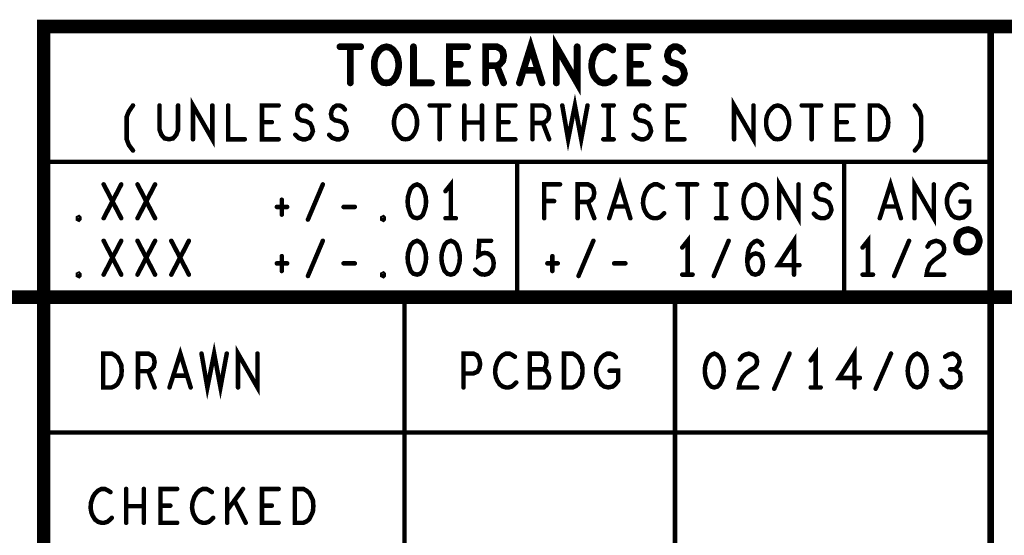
# Model space of a CAD drawing. Extents: x 23.5 to 56.6, y 21.5 to 42.6.
# Tile 23 of 38: x 50.3 to 52.5, y 22.6 to 23.8. Entities that reach past the tile are written whole.
import ezdxf

# ---------------------------------------------------------------- set-up
doc = ezdxf.new("R2010")
doc.units = 0
doc.layers.add('1', color=2, linetype='CONTINUOUS')

msp = doc.modelspace()

# ---------------------------------------------------------------- linework, layer by layer
at = {"layer": '1'}
for points, const_width in [([(56.545, 23.745), (50.345, 23.745), (50.345, 21.545)], 0.03), ([(52.445, 23.745), (52.445, 21.545)], 0.015), ([(51.4, 23.62), (51.425, 23.7), (51.45, 23.62)], 0.015), ([(51.482, 23.62), (51.482, 23.7), (51.528, 23.62), (51.528, 23.7)], 0.015), ([(51.002, 23.7), (51.048, 23.7)], 0.015), ([(51.025, 23.7), (51.025, 23.62)], 0.015), ([(51.105, 23.62), (51.097, 23.621), (51.09, 23.626), (51.084, 23.634), (51.08, 23.644), (51.078, 23.654), (51.078, 23.665), (51.08, 23.676), (51.084, 23.685), (51.09, 23.693), (51.097, 23.698), (51.105, 23.7), (51.113, 23.698), (51.12, 23.693), (51.126, 23.685), (51.13, 23.676), (51.132, 23.665), (51.132, 23.654), (51.13, 23.644), (51.126, 23.634), (51.12, 23.626), (51.113, 23.621), (51.105, 23.62)], 0.015), ([(51.165, 23.7), (51.165, 23.62), (51.205, 23.62)], 0.015), ([(51.285, 23.62), (51.245, 23.62), (51.245, 23.7), (51.285, 23.7)], 0.015), ([(51.325, 23.62), (51.325, 23.7), (51.35, 23.7), (51.358, 23.696), (51.363, 23.69), (51.365, 23.68), (51.363, 23.669), (51.357, 23.662), (51.35, 23.658), (51.325, 23.658)], 0.015), ([(51.607, 23.693), (51.601, 23.697), (51.594, 23.7), (51.586, 23.7), (51.577, 23.696), (51.57, 23.689), (51.565, 23.681), (51.561, 23.668), (51.56, 23.656), (51.562, 23.644), (51.565, 23.636), (51.571, 23.628), (51.578, 23.622), (51.585, 23.62), (51.592, 23.62), (51.599, 23.622), (51.605, 23.626), (51.61, 23.632)], 0.015), ([(51.685, 23.62), (51.645, 23.62), (51.645, 23.7), (51.685, 23.7)], 0.015), ([(51.724, 23.63), (51.732, 23.624), (51.741, 23.62), (51.749, 23.62), (51.757, 23.624), (51.763, 23.63), (51.766, 23.64), (51.764, 23.649), (51.759, 23.657), (51.75, 23.662), (51.738, 23.665), (51.731, 23.67), (51.728, 23.68), (51.73, 23.689), (51.735, 23.696), (51.742, 23.7), (51.749, 23.7), (51.756, 23.697), (51.762, 23.69)], 0.015), ([(51.269, 23.661), (51.245, 23.661)], 0.015), ([(51.35, 23.658), (51.365, 23.62)], 0.015), ([(51.441, 23.648), (51.409, 23.648)], 0.015), ([(51.669, 23.661), (51.645, 23.661)], 0.015), ([(50.676, 23.495), (50.676, 23.57), (50.719, 23.495), (50.719, 23.57)], 0.01), ([(51.495, 23.57), (51.508, 23.495), (51.523, 23.57), (51.537, 23.495), (51.551, 23.57)], 0.01), ([(51.876, 23.495), (51.876, 23.57), (51.919, 23.495), (51.919, 23.57)], 0.01), ([(50.543, 23.47), (50.534, 23.482), (50.529, 23.495), (50.529, 23.545), (50.534, 23.557), (50.543, 23.57)], 0.01), ([(50.602, 23.57), (50.602, 23.516), (50.606, 23.505), (50.613, 23.497), (50.623, 23.495), (50.632, 23.497), (50.639, 23.505), (50.643, 23.516), (50.643, 23.57)], 0.01), ([(50.754, 23.57), (50.754, 23.495), (50.791, 23.495)], 0.01), ([(50.866, 23.495), (50.829, 23.495), (50.829, 23.57), (50.866, 23.57)], 0.01), ([(50.903, 23.505), (50.91, 23.498), (50.919, 23.495), (50.926, 23.495), (50.934, 23.498), (50.939, 23.505), (50.942, 23.513), (50.94, 23.522), (50.936, 23.53), (50.927, 23.535), (50.916, 23.537), (50.909, 23.542), (50.907, 23.551), (50.909, 23.56), (50.913, 23.566), (50.92, 23.57), (50.926, 23.57), (50.933, 23.567), (50.938, 23.561)], 0.01), ([(50.978, 23.505), (50.985, 23.498), (50.994, 23.495), (51.001, 23.495), (51.009, 23.498), (51.014, 23.505), (51.017, 23.513), (51.015, 23.522), (51.011, 23.53), (51.002, 23.535), (50.991, 23.537), (50.984, 23.542), (50.982, 23.551), (50.984, 23.56), (50.988, 23.566), (50.995, 23.57), (51.001, 23.57), (51.008, 23.567), (51.013, 23.561)], 0.01), ([(51.148, 23.495), (51.14, 23.496), (51.134, 23.501), (51.128, 23.508), (51.124, 23.517), (51.122, 23.527), (51.122, 23.537), (51.124, 23.547), (51.128, 23.556), (51.134, 23.563), (51.14, 23.568), (51.148, 23.57), (51.155, 23.568), (51.162, 23.563), (51.167, 23.556), (51.171, 23.547), (51.173, 23.537), (51.173, 23.527), (51.171, 23.517), (51.167, 23.508), (51.162, 23.501), (51.155, 23.496), (51.148, 23.495)], 0.01), ([(51.201, 23.57), (51.244, 23.57)], 0.01), ([(51.223, 23.57), (51.223, 23.495)], 0.01), ([(51.278, 23.495), (51.278, 23.57)], 0.01), ([(51.317, 23.57), (51.317, 23.495)], 0.01), ([(51.391, 23.495), (51.354, 23.495), (51.354, 23.57), (51.391, 23.57)], 0.01), ([(51.429, 23.495), (51.429, 23.57), (51.452, 23.57), (51.46, 23.566), (51.464, 23.561), (51.466, 23.551), (51.464, 23.541), (51.459, 23.535), (51.452, 23.531), (51.429, 23.531)], 0.01), ([(51.586, 23.57), (51.609, 23.57)], 0.01), ([(51.598, 23.57), (51.598, 23.495)], 0.01), ([(51.653, 23.505), (51.66, 23.498), (51.669, 23.495), (51.676, 23.495), (51.684, 23.498), (51.689, 23.505), (51.692, 23.513), (51.69, 23.522), (51.686, 23.53), (51.677, 23.535), (51.666, 23.537), (51.659, 23.542), (51.657, 23.551), (51.659, 23.56), (51.663, 23.566), (51.67, 23.57), (51.676, 23.57), (51.683, 23.567), (51.688, 23.561)], 0.01), ([(51.766, 23.495), (51.729, 23.495), (51.729, 23.57), (51.766, 23.57)], 0.01), ([(51.973, 23.495), (51.965, 23.496), (51.959, 23.501), (51.953, 23.508), (51.949, 23.517), (51.947, 23.527), (51.947, 23.537), (51.949, 23.547), (51.953, 23.556), (51.959, 23.563), (51.965, 23.568), (51.973, 23.57), (51.98, 23.568), (51.987, 23.563), (51.992, 23.556), (51.996, 23.547), (51.998, 23.537), (51.998, 23.527), (51.996, 23.517), (51.992, 23.508), (51.987, 23.501), (51.98, 23.496), (51.973, 23.495)], 0.01), ([(52.026, 23.57), (52.069, 23.57)], 0.01), ([(52.048, 23.57), (52.048, 23.495)], 0.01), ([(52.141, 23.495), (52.104, 23.495), (52.104, 23.57), (52.141, 23.57)], 0.01), ([(52.177, 23.495), (52.177, 23.57), (52.196, 23.57), (52.203, 23.566), (52.209, 23.561), (52.213, 23.553), (52.217, 23.545), (52.218, 23.532), (52.217, 23.52), (52.213, 23.511), (52.209, 23.503), (52.203, 23.498), (52.196, 23.495), (52.177, 23.495)], 0.01), ([(52.277, 23.47), (52.287, 23.482), (52.291, 23.495), (52.291, 23.545), (52.287, 23.557), (52.277, 23.57)], 0.01), ([(50.851, 23.533), (50.829, 23.533)], 0.01), ([(51.376, 23.533), (51.354, 23.533)], 0.01), ([(51.751, 23.533), (51.729, 23.533)], 0.01), ([(52.126, 23.533), (52.104, 23.533)], 0.01), ([(51.317, 23.532), (51.278, 23.532)], 0.01), ([(51.452, 23.531), (51.466, 23.495)], 0.01), ([(51.586, 23.495), (51.609, 23.495)], 0.01), ([(52.445, 23.445), (50.345, 23.445)], 0.01), ([(51.395, 23.145), (51.395, 23.445)], 0.01), ([(52.12, 23.145), (52.12, 23.445)], 0.01), ([(51.248, 23.32), (51.248, 23.395), (51.236, 23.38)], 0.01), ([(51.599, 23.32), (51.623, 23.395), (51.646, 23.32)], 0.01), ([(51.976, 23.32), (51.976, 23.395), (52.019, 23.32), (52.019, 23.395)], 0.01), ([(52.199, 23.32), (52.223, 23.395), (52.246, 23.32)], 0.01), ([(52.276, 23.32), (52.276, 23.395), (52.319, 23.32), (52.319, 23.395)], 0.01), ([(50.478, 23.32), (50.517, 23.395)], 0.01), ([(50.478, 23.395), (50.517, 23.32)], 0.01), ([(50.553, 23.32), (50.592, 23.395)], 0.01), ([(50.553, 23.395), (50.592, 23.32)], 0.01), ([(50.931, 23.317), (50.964, 23.395)], 0.01), ([(51.173, 23.395), (51.165, 23.392), (51.159, 23.386), (51.156, 23.378), (51.153, 23.368), (51.152, 23.357), (51.153, 23.346), (51.156, 23.336), (51.159, 23.328), (51.165, 23.322), (51.173, 23.32), (51.18, 23.322), (51.186, 23.328), (51.189, 23.336), (51.192, 23.346), (51.193, 23.357), (51.192, 23.368), (51.189, 23.378), (51.186, 23.386), (51.18, 23.392), (51.173, 23.395)], 0.01), ([(51.455, 23.32), (51.455, 23.395), (51.49, 23.395)], 0.01), ([(51.529, 23.32), (51.529, 23.395), (51.552, 23.395), (51.56, 23.391), (51.564, 23.386), (51.566, 23.376), (51.564, 23.366), (51.559, 23.36), (51.552, 23.356), (51.529, 23.356)], 0.01), ([(51.718, 23.388), (51.712, 23.392), (51.706, 23.395), (51.698, 23.395), (51.69, 23.391), (51.684, 23.385), (51.679, 23.377), (51.675, 23.365), (51.674, 23.353), (51.676, 23.342), (51.679, 23.335), (51.684, 23.327), (51.691, 23.322), (51.698, 23.32), (51.704, 23.32), (51.711, 23.322), (51.716, 23.326), (51.721, 23.331)], 0.01), ([(51.751, 23.395), (51.794, 23.395)], 0.01), ([(51.773, 23.395), (51.773, 23.32)], 0.01), ([(51.836, 23.395), (51.859, 23.395)], 0.01), ([(51.848, 23.395), (51.848, 23.32)], 0.01), ([(51.923, 23.32), (51.915, 23.321), (51.909, 23.326), (51.903, 23.333), (51.899, 23.342), (51.897, 23.352), (51.897, 23.362), (51.899, 23.372), (51.903, 23.381), (51.909, 23.388), (51.915, 23.393), (51.923, 23.395), (51.93, 23.393), (51.937, 23.388), (51.942, 23.381), (51.946, 23.372), (51.948, 23.362), (51.948, 23.352), (51.946, 23.342), (51.942, 23.333), (51.937, 23.326), (51.93, 23.321), (51.923, 23.32)], 0.01), ([(52.053, 23.33), (52.06, 23.323), (52.069, 23.32), (52.076, 23.32), (52.084, 23.323), (52.089, 23.33), (52.092, 23.338), (52.09, 23.347), (52.086, 23.355), (52.077, 23.36), (52.066, 23.362), (52.059, 23.367), (52.057, 23.376), (52.059, 23.385), (52.063, 23.391), (52.07, 23.395), (52.076, 23.395), (52.083, 23.392), (52.088, 23.386)], 0.01), ([(52.378, 23.357), (52.397, 23.357), (52.397, 23.335), (52.391, 23.327), (52.385, 23.322), (52.375, 23.32), (52.366, 23.322), (52.359, 23.327), (52.354, 23.335), (52.35, 23.343), (52.348, 23.353), (52.348, 23.362), (52.35, 23.37), (52.354, 23.378), (52.359, 23.386), (52.365, 23.391), (52.373, 23.395), (52.379, 23.395), (52.387, 23.392), (52.392, 23.387)], 0.01), ([(50.873, 23.361), (50.873, 23.328)], 0.01), ([(51.477, 23.358), (51.455, 23.358)], 0.01), ([(50.862, 23.345), (50.885, 23.345)], 0.01), ([(51.01, 23.345), (51.035, 23.345)], 0.01), ([(51.552, 23.356), (51.566, 23.32)], 0.01), ([(51.637, 23.346), (51.608, 23.346)], 0.01), ([(52.237, 23.346), (52.208, 23.346)], 0.01), ([(50.423, 23.317), (50.421, 23.318), (50.421, 23.321), (50.423, 23.322), (50.424, 23.321), (50.424, 23.318), (50.423, 23.317)], 0.01), ([(51.098, 23.317), (51.096, 23.318), (51.096, 23.321), (51.098, 23.322), (51.099, 23.321), (51.099, 23.318), (51.098, 23.317)], 0.01), ([(51.236, 23.32), (51.259, 23.32)], 0.01), ([(51.836, 23.32), (51.859, 23.32)], 0.01), ([(52.42, 23.27), (52.419, 23.274), (52.418, 23.278), (52.416, 23.282), (52.414, 23.286), (52.411, 23.289), (52.407, 23.291), (52.403, 23.293), (52.399, 23.294), (52.395, 23.295), (52.39, 23.294), (52.386, 23.293), (52.382, 23.291), (52.378, 23.289), (52.375, 23.286), (52.373, 23.282), (52.371, 23.278), (52.37, 23.274), (52.37, 23.27), (52.37, 23.265), (52.371, 23.261), (52.373, 23.257), (52.375, 23.253), (52.378, 23.25), (52.382, 23.248), (52.386, 23.246), (52.39, 23.245), (52.395, 23.245), (52.399, 23.245), (52.403, 23.246), (52.407, 23.248), (52.411, 23.25), (52.414, 23.253), (52.416, 23.257), (52.418, 23.261), (52.419, 23.265), (52.42, 23.27)], 0.015), ([(51.773, 23.195), (51.773, 23.27), (51.761, 23.255)], 0.01), ([(52.009, 23.195), (52.009, 23.27), (51.974, 23.216), (52.021, 23.216)], 0.01), ([(52.173, 23.195), (52.173, 23.27), (52.161, 23.255)], 0.01), ([(50.478, 23.195), (50.517, 23.27)], 0.01), ([(50.478, 23.27), (50.517, 23.195)], 0.01), ([(50.553, 23.195), (50.592, 23.27)], 0.01), ([(50.553, 23.27), (50.592, 23.195)], 0.01), ([(50.628, 23.195), (50.667, 23.27)], 0.01), ([(50.628, 23.27), (50.667, 23.195)], 0.01), ([(50.931, 23.192), (50.964, 23.27)], 0.01), ([(51.173, 23.27), (51.165, 23.267), (51.159, 23.261), (51.156, 23.253), (51.153, 23.243), (51.152, 23.232), (51.153, 23.221), (51.156, 23.211), (51.159, 23.203), (51.165, 23.197), (51.173, 23.195), (51.18, 23.197), (51.186, 23.203), (51.189, 23.211), (51.192, 23.221), (51.193, 23.232), (51.192, 23.243), (51.189, 23.253), (51.186, 23.261), (51.18, 23.267), (51.173, 23.27)], 0.01), ([(51.248, 23.27), (51.24, 23.267), (51.234, 23.261), (51.231, 23.253), (51.228, 23.243), (51.227, 23.232), (51.228, 23.221), (51.231, 23.211), (51.234, 23.203), (51.24, 23.197), (51.248, 23.195), (51.255, 23.197), (51.261, 23.203), (51.264, 23.211), (51.267, 23.221), (51.268, 23.232), (51.267, 23.243), (51.264, 23.253), (51.261, 23.261), (51.255, 23.267), (51.248, 23.27)], 0.01), ([(51.302, 23.206), (51.308, 23.2), (51.314, 23.196), (51.323, 23.195), (51.331, 23.197), (51.337, 23.202), (51.342, 23.211), (51.343, 23.221), (51.341, 23.231), (51.337, 23.237), (51.33, 23.242), (51.323, 23.243), (51.317, 23.242), (51.309, 23.237), (51.311, 23.27), (51.337, 23.27)], 0.01), ([(51.531, 23.192), (51.564, 23.27)], 0.01), ([(51.831, 23.192), (51.864, 23.27)], 0.01), ([(51.905, 23.226), (51.911, 23.235), (51.917, 23.24), (51.924, 23.242), (51.931, 23.24), (51.936, 23.235), (51.939, 23.227), (51.94, 23.218), (51.939, 23.211), (51.936, 23.203), (51.93, 23.197), (51.923, 23.195), (51.916, 23.197), (51.909, 23.205), (51.906, 23.216), (51.905, 23.228), (51.907, 23.245), (51.909, 23.253), (51.914, 23.262), (51.921, 23.268), (51.927, 23.27), (51.934, 23.267), (51.938, 23.261)], 0.01), ([(52.231, 23.192), (52.264, 23.27)], 0.01), ([(52.305, 23.257), (52.31, 23.265), (52.317, 23.268), (52.324, 23.27), (52.334, 23.267), (52.34, 23.261), (52.342, 23.253), (52.341, 23.246), (52.337, 23.24), (52.319, 23.227), (52.31, 23.218), (52.305, 23.206), (52.303, 23.195), (52.342, 23.195)], 0.01), ([(50.873, 23.236), (50.873, 23.203)], 0.01), ([(51.473, 23.236), (51.473, 23.203)], 0.01), ([(50.862, 23.22), (50.885, 23.22)], 0.01), ([(51.01, 23.22), (51.035, 23.22)], 0.01), ([(51.462, 23.22), (51.485, 23.22)], 0.01), ([(51.61, 23.22), (51.635, 23.22)], 0.01), ([(50.423, 23.192), (50.421, 23.193), (50.421, 23.196), (50.423, 23.197), (50.424, 23.196), (50.424, 23.193), (50.423, 23.192)], 0.01), ([(51.098, 23.192), (51.096, 23.193), (51.096, 23.196), (51.098, 23.197), (51.099, 23.196), (51.099, 23.193), (51.098, 23.192)], 0.01), ([(51.761, 23.195), (51.784, 23.195)], 0.01), ([(52.161, 23.195), (52.184, 23.195)], 0.01), ([(50.345, 23.145), (44.47, 23.145), (44.47, 21.545)], 0.03), ([(50.345, 23.145), (56.545, 23.145)], 0.03), ([(51.145, 21.545), (51.145, 23.145)], 0.01), ([(51.745, 23.145), (51.745, 21.545)], 0.01), ([(50.624, 22.945), (50.648, 23.02), (50.671, 22.945)], 0.01), ([(50.695, 23.02), (50.708, 22.945), (50.723, 23.02), (50.737, 22.945), (50.751, 23.02)], 0.01), ([(50.776, 22.945), (50.776, 23.02), (50.819, 22.945), (50.819, 23.02)], 0.01), ([(52.143, 22.945), (52.143, 23.02), (52.109, 22.966), (52.155, 22.966)], 0.01), ([(50.477, 22.945), (50.477, 23.02), (50.496, 23.02), (50.503, 23.016), (50.509, 23.011), (50.513, 23.003), (50.517, 22.995), (50.518, 22.982), (50.517, 22.97), (50.513, 22.961), (50.509, 22.953), (50.503, 22.948), (50.496, 22.945), (50.477, 22.945)], 0.01), ([(50.554, 22.945), (50.554, 23.02), (50.577, 23.02), (50.585, 23.016), (50.589, 23.011), (50.591, 23.001), (50.589, 22.991), (50.584, 22.985), (50.577, 22.981), (50.554, 22.981)], 0.01), ([(51.276, 22.945), (51.276, 23.02), (51.298, 23.02), (51.306, 23.016), (51.311, 23.007), (51.313, 22.997), (51.311, 22.987), (51.307, 22.98), (51.298, 22.976), (51.276, 22.976)], 0.01), ([(51.39, 23.013), (51.384, 23.017), (51.378, 23.02), (51.37, 23.02), (51.362, 23.016), (51.356, 23.01), (51.351, 23.002), (51.347, 22.99), (51.346, 22.978), (51.348, 22.967), (51.351, 22.96), (51.356, 22.952), (51.363, 22.947), (51.37, 22.945), (51.376, 22.945), (51.383, 22.947), (51.388, 22.951), (51.393, 22.956)], 0.01), ([(51.452, 22.985), (51.456, 22.988), (51.459, 22.995), (51.46, 23.003), (51.459, 23.011), (51.455, 23.016), (51.448, 23.02), (51.423, 23.02), (51.423, 22.945), (51.454, 22.945), (51.46, 22.95), (51.464, 22.957), (51.466, 22.966), (51.464, 22.975), (51.459, 22.982), (51.452, 22.985), (51.423, 22.985)], 0.01), ([(51.499, 22.945), (51.499, 23.02), (51.518, 23.02), (51.525, 23.016), (51.531, 23.011), (51.535, 23.003), (51.539, 22.995), (51.54, 22.982), (51.539, 22.97), (51.535, 22.961), (51.531, 22.953), (51.525, 22.948), (51.518, 22.945), (51.499, 22.945)], 0.01), ([(51.6, 22.982), (51.619, 22.982), (51.619, 22.96), (51.613, 22.952), (51.607, 22.947), (51.597, 22.945), (51.588, 22.947), (51.581, 22.952), (51.576, 22.96), (51.572, 22.968), (51.57, 22.978), (51.57, 22.987), (51.572, 22.995), (51.576, 23.003), (51.581, 23.011), (51.587, 23.016), (51.595, 23.02), (51.601, 23.02), (51.609, 23.017), (51.614, 23.012)], 0.01), ([(51.832, 23.02), (51.825, 23.017), (51.819, 23.011), (51.815, 23.003), (51.812, 22.993), (51.811, 22.982), (51.812, 22.971), (51.815, 22.961), (51.819, 22.953), (51.825, 22.947), (51.832, 22.945), (51.839, 22.947), (51.845, 22.953), (51.849, 22.961), (51.852, 22.971), (51.853, 22.982), (51.852, 22.993), (51.849, 23.003), (51.845, 23.011), (51.839, 23.017), (51.832, 23.02)], 0.01), ([(51.889, 23.007), (51.895, 23.015), (51.901, 23.018), (51.909, 23.02), (51.918, 23.017), (51.925, 23.011), (51.927, 23.003), (51.926, 22.996), (51.922, 22.99), (51.903, 22.977), (51.895, 22.968), (51.889, 22.956), (51.887, 22.945), (51.927, 22.945)], 0.01), ([(51.965, 22.942), (51.999, 23.02)], 0.01), ([(52.057, 22.945), (52.057, 23.02), (52.046, 23.005)], 0.01), ([(52.19, 22.942), (52.224, 23.02)], 0.01), ([(52.282, 23.02), (52.275, 23.017), (52.269, 23.011), (52.265, 23.003), (52.262, 22.993), (52.261, 22.982), (52.262, 22.971), (52.265, 22.961), (52.269, 22.953), (52.275, 22.947), (52.282, 22.945), (52.289, 22.947), (52.295, 22.953), (52.299, 22.961), (52.302, 22.971), (52.303, 22.982), (52.302, 22.993), (52.299, 23.003), (52.295, 23.011), (52.289, 23.017), (52.282, 23.02)], 0.01), ([(52.364, 22.985), (52.369, 22.988), (52.374, 22.995), (52.376, 23.002), (52.374, 23.01), (52.369, 23.016), (52.361, 23.02), (52.352, 23.018), (52.344, 23.013)], 0.01), ([(50.577, 22.981), (50.591, 22.945)], 0.01), ([(50.662, 22.971), (50.633, 22.971)], 0.01), ([(52.336, 22.96), (52.342, 22.951), (52.35, 22.946), (52.358, 22.945), (52.365, 22.946), (52.373, 22.952), (52.378, 22.96), (52.378, 22.967), (52.377, 22.976), (52.37, 22.982), (52.364, 22.985), (52.355, 22.985)], 0.01), ([(52.046, 22.945), (52.068, 22.945)], 0.01), ([(50.345, 22.845), (52.445, 22.845)], 0.01), ([(50.493, 22.713), (50.487, 22.717), (50.481, 22.72), (50.473, 22.72), (50.465, 22.716), (50.459, 22.71), (50.454, 22.702), (50.45, 22.69), (50.449, 22.678), (50.451, 22.667), (50.454, 22.66), (50.459, 22.652), (50.466, 22.647), (50.473, 22.645), (50.479, 22.645), (50.486, 22.647), (50.491, 22.651), (50.496, 22.656)], 0.01), ([(50.528, 22.645), (50.528, 22.72)], 0.01), ([(50.567, 22.72), (50.567, 22.645)], 0.01), ([(50.641, 22.645), (50.604, 22.645), (50.604, 22.72), (50.641, 22.72)], 0.01), ([(50.718, 22.713), (50.712, 22.717), (50.706, 22.72), (50.698, 22.72), (50.69, 22.716), (50.684, 22.71), (50.679, 22.702), (50.675, 22.69), (50.674, 22.678), (50.676, 22.667), (50.679, 22.66), (50.684, 22.652), (50.691, 22.647), (50.698, 22.645), (50.704, 22.645), (50.711, 22.647), (50.716, 22.651), (50.721, 22.656)], 0.01), ([(50.752, 22.645), (50.752, 22.72)], 0.01), ([(50.787, 22.72), (50.752, 22.673)], 0.01), ([(50.866, 22.645), (50.829, 22.645), (50.829, 22.72), (50.866, 22.72)], 0.01), ([(50.902, 22.645), (50.902, 22.72), (50.921, 22.72), (50.928, 22.716), (50.934, 22.711), (50.938, 22.703), (50.942, 22.695), (50.943, 22.682), (50.942, 22.67), (50.938, 22.661), (50.934, 22.653), (50.928, 22.648), (50.921, 22.645), (50.902, 22.645)], 0.01), ([(50.567, 22.682), (50.528, 22.682)], 0.01), ([(50.626, 22.683), (50.604, 22.683)], 0.01), ([(50.793, 22.645), (50.768, 22.695)], 0.01), ([(50.851, 22.683), (50.829, 22.683)], 0.01)]:
    msp.add_lwpolyline(points, dxfattribs=dict(at, const_width=const_width))
for points, const_width in [([(52.44875, 23.745, 1), (52.44125, 23.745, 1)], 0.0075), ([(51.00575, 23.7, 1), (50.99825, 23.7, 1)], 0.0075), ([(51.02875, 23.7, 1), (51.02125, 23.7, 1)], 0.0075), ([(51.05175, 23.7, 1), (51.04425, 23.7, 1)], 0.0075), ([(51.16875, 23.7, 1), (51.16125, 23.7, 1)], 0.0075), ([(51.28875, 23.7, 1), (51.28125, 23.7, 1)], 0.0075), ([(51.53175, 23.7, 1), (51.52425, 23.7, 1)], 0.0075), ([(51.61075, 23.693, 1), (51.60325, 23.693, 1)], 0.0075), ([(51.68875, 23.7, 1), (51.68125, 23.7, 1)], 0.0075), ([(51.76575, 23.69, 1), (51.75825, 23.69, 1)], 0.0075), ([(51.24875, 23.661, 1), (51.24125, 23.661, 1)], 0.0075), ([(51.27275, 23.661, 1), (51.26525, 23.661, 1)], 0.0075), ([(51.32875, 23.658, 1), (51.32125, 23.658, 1)], 0.0075), ([(51.35375, 23.658, 1), (51.34625, 23.658, 1)], 0.0075), ([(51.41275, 23.648, 1), (51.40525, 23.648, 1)], 0.0075), ([(51.44475, 23.648, 1), (51.43725, 23.648, 1)], 0.0075), ([(51.64875, 23.661, 1), (51.64125, 23.661, 1)], 0.0075), ([(51.67275, 23.661, 1), (51.66525, 23.661, 1)], 0.0075), ([(51.02875, 23.62, 1), (51.02125, 23.62, 1)], 0.0075), ([(51.10875, 23.62, 1), (51.10125, 23.62, 1)], 0.0075), ([(51.10875, 23.62, 1), (51.10125, 23.62, 1)], 0.0075), ([(51.20875, 23.62, 1), (51.20125, 23.62, 1)], 0.0075), ([(51.28875, 23.62, 1), (51.28125, 23.62, 1)], 0.0075), ([(51.32875, 23.62, 1), (51.32125, 23.62, 1)], 0.0075), ([(51.36875, 23.62, 1), (51.36125, 23.62, 1)], 0.0075), ([(51.40375, 23.62, 1), (51.39625, 23.62, 1)], 0.0075), ([(51.45375, 23.62, 1), (51.44625, 23.62, 1)], 0.0075), ([(51.48575, 23.62, 1), (51.47825, 23.62, 1)], 0.0075), ([(51.61375, 23.632, 1), (51.60625, 23.632, 1)], 0.0075), ([(51.68875, 23.62, 1), (51.68125, 23.62, 1)], 0.0075), ([(51.72775, 23.63, 1), (51.72025, 23.63, 1)], 0.0075), ([(50.5455, 23.57, 1), (50.5405, 23.57, 1)], 0.005), ([(50.6045, 23.57, 1), (50.5995, 23.57, 1)], 0.005), ([(50.6455, 23.57, 1), (50.6405, 23.57, 1)], 0.005), ([(50.7215, 23.57, 1), (50.7165, 23.57, 1)], 0.005), ([(50.7565, 23.57, 1), (50.7515, 23.57, 1)], 0.005), ([(50.8685, 23.57, 1), (50.8635, 23.57, 1)], 0.005), ([(50.9405, 23.561, 1), (50.9355, 23.561, 1)], 0.005), ([(51.0155, 23.561, 1), (51.0105, 23.561, 1)], 0.005), ([(51.2035, 23.57, 1), (51.1985, 23.57, 1)], 0.005), ([(51.2255, 23.57, 1), (51.2205, 23.57, 1)], 0.005), ([(51.2465, 23.57, 1), (51.2415, 23.57, 1)], 0.005), ([(51.2805, 23.57, 1), (51.2755, 23.57, 1)], 0.005), ([(51.3195, 23.57, 1), (51.3145, 23.57, 1)], 0.005), ([(51.3935, 23.57, 1), (51.3885, 23.57, 1)], 0.005), ([(51.4975, 23.57, 1), (51.4925, 23.57, 1)], 0.005), ([(51.5535, 23.57, 1), (51.5485, 23.57, 1)], 0.005), ([(51.5885, 23.57, 1), (51.5835, 23.57, 1)], 0.005), ([(51.6005, 23.57, 1), (51.5955, 23.57, 1)], 0.005), ([(51.6115, 23.57, 1), (51.6065, 23.57, 1)], 0.005), ([(51.6905, 23.561, 1), (51.6855, 23.561, 1)], 0.005), ([(51.7685, 23.57, 1), (51.7635, 23.57, 1)], 0.005), ([(51.9215, 23.57, 1), (51.9165, 23.57, 1)], 0.005), ([(52.0285, 23.57, 1), (52.0235, 23.57, 1)], 0.005), ([(52.0505, 23.57, 1), (52.0455, 23.57, 1)], 0.005), ([(52.0715, 23.57, 1), (52.0665, 23.57, 1)], 0.005), ([(52.1435, 23.57, 1), (52.1385, 23.57, 1)], 0.005), ([(52.2795, 23.57, 1), (52.2745, 23.57, 1)], 0.005), ([(50.8315, 23.533, 1), (50.8265, 23.533, 1)], 0.005), ([(50.8535, 23.533, 1), (50.8485, 23.533, 1)], 0.005), ([(51.3565, 23.533, 1), (51.3515, 23.533, 1)], 0.005), ([(51.3785, 23.533, 1), (51.3735, 23.533, 1)], 0.005), ([(51.7315, 23.533, 1), (51.7265, 23.533, 1)], 0.005), ([(51.7535, 23.533, 1), (51.7485, 23.533, 1)], 0.005), ([(52.1065, 23.533, 1), (52.1015, 23.533, 1)], 0.005), ([(52.1285, 23.533, 1), (52.1235, 23.533, 1)], 0.005), ([(51.2805, 23.532, 1), (51.2755, 23.532, 1)], 0.005), ([(51.3195, 23.532, 1), (51.3145, 23.532, 1)], 0.005), ([(51.4315, 23.531, 1), (51.4265, 23.531, 1)], 0.005), ([(51.4545, 23.531, 1), (51.4495, 23.531, 1)], 0.005), ([(50.6785, 23.495, 1), (50.6735, 23.495, 1)], 0.005), ([(50.7935, 23.495, 1), (50.7885, 23.495, 1)], 0.005), ([(50.8685, 23.495, 1), (50.8635, 23.495, 1)], 0.005), ([(50.9055, 23.505, 1), (50.9005, 23.505, 1)], 0.005), ([(50.9805, 23.505, 1), (50.9755, 23.505, 1)], 0.005), ([(51.1505, 23.495, 1), (51.1455, 23.495, 1)], 0.005), ([(51.1505, 23.495, 1), (51.1455, 23.495, 1)], 0.005), ([(51.2255, 23.495, 1), (51.2205, 23.495, 1)], 0.005), ([(51.2805, 23.495, 1), (51.2755, 23.495, 1)], 0.005), ([(51.3195, 23.495, 1), (51.3145, 23.495, 1)], 0.005), ([(51.3935, 23.495, 1), (51.3885, 23.495, 1)], 0.005), ([(51.4315, 23.495, 1), (51.4265, 23.495, 1)], 0.005), ([(51.4685, 23.495, 1), (51.4635, 23.495, 1)], 0.005), ([(51.5885, 23.495, 1), (51.5835, 23.495, 1)], 0.005), ([(51.6005, 23.495, 1), (51.5955, 23.495, 1)], 0.005), ([(51.6115, 23.495, 1), (51.6065, 23.495, 1)], 0.005), ([(51.6555, 23.505, 1), (51.6505, 23.505, 1)], 0.005), ([(51.7685, 23.495, 1), (51.7635, 23.495, 1)], 0.005), ([(51.8785, 23.495, 1), (51.8735, 23.495, 1)], 0.005), ([(51.9755, 23.495, 1), (51.9705, 23.495, 1)], 0.005), ([(51.9755, 23.495, 1), (51.9705, 23.495, 1)], 0.005), ([(52.0505, 23.495, 1), (52.0455, 23.495, 1)], 0.005), ([(52.1435, 23.495, 1), (52.1385, 23.495, 1)], 0.005), ([(52.1795, 23.495, 1), (52.1745, 23.495, 1)], 0.005), ([(52.1795, 23.495, 1), (52.1745, 23.495, 1)], 0.005), ([(50.5455, 23.47, 1), (50.5405, 23.47, 1)], 0.005), ([(52.2795, 23.47, 1), (52.2745, 23.47, 1)], 0.005), ([(50.3475, 23.445, 1), (50.3425, 23.445, 1)], 0.005), ([(51.3975, 23.445, 1), (51.3925, 23.445, 1)], 0.005), ([(52.1225, 23.445, 1), (52.1175, 23.445, 1)], 0.005), ([(52.4475, 23.445, 1), (52.4425, 23.445, 1)], 0.005), ([(50.4805, 23.395, 1), (50.4755, 23.395, 1)], 0.005), ([(50.5195, 23.395, 1), (50.5145, 23.395, 1)], 0.005), ([(50.5555, 23.395, 1), (50.5505, 23.395, 1)], 0.005), ([(50.5945, 23.395, 1), (50.5895, 23.395, 1)], 0.005), ([(50.9665, 23.395, 1), (50.9615, 23.395, 1)], 0.005), ([(51.1755, 23.395, 1), (51.1705, 23.395, 1)], 0.005), ([(51.1755, 23.395, 1), (51.1705, 23.395, 1)], 0.005), ([(51.2385, 23.38, 1), (51.2335, 23.38, 1)], 0.005), ([(51.4925, 23.395, 1), (51.4875, 23.395, 1)], 0.005), ([(51.7205, 23.388, 1), (51.7155, 23.388, 1)], 0.005), ([(51.7535, 23.395, 1), (51.7485, 23.395, 1)], 0.005), ([(51.7755, 23.395, 1), (51.7705, 23.395, 1)], 0.005), ([(51.7965, 23.395, 1), (51.7915, 23.395, 1)], 0.005), ([(51.8385, 23.395, 1), (51.8335, 23.395, 1)], 0.005), ([(51.8505, 23.395, 1), (51.8455, 23.395, 1)], 0.005), ([(51.8615, 23.395, 1), (51.8565, 23.395, 1)], 0.005), ([(52.0215, 23.395, 1), (52.0165, 23.395, 1)], 0.005), ([(52.0905, 23.386, 1), (52.0855, 23.386, 1)], 0.005), ([(52.3215, 23.395, 1), (52.3165, 23.395, 1)], 0.005), ([(52.3945, 23.387, 1), (52.3895, 23.387, 1)], 0.005), ([(50.8755, 23.361, 1), (50.8705, 23.361, 1)], 0.005), ([(51.4575, 23.358, 1), (51.4525, 23.358, 1)], 0.005), ([(51.4795, 23.358, 1), (51.4745, 23.358, 1)], 0.005), ([(50.8645, 23.345, 1), (50.8595, 23.345, 1)], 0.005), ([(50.8875, 23.345, 1), (50.8825, 23.345, 1)], 0.005), ([(51.0125, 23.345, 1), (51.0075, 23.345, 1)], 0.005), ([(51.0375, 23.345, 1), (51.0325, 23.345, 1)], 0.005), ([(51.5315, 23.356, 1), (51.5265, 23.356, 1)], 0.005), ([(51.5545, 23.356, 1), (51.5495, 23.356, 1)], 0.005), ([(51.6105, 23.346, 1), (51.6055, 23.346, 1)], 0.005), ([(51.6395, 23.346, 1), (51.6345, 23.346, 1)], 0.005), ([(52.2105, 23.346, 1), (52.2055, 23.346, 1)], 0.005), ([(52.2395, 23.346, 1), (52.2345, 23.346, 1)], 0.005), ([(52.3805, 23.357, 1), (52.3755, 23.357, 1)], 0.005), ([(50.4255, 23.317, 1), (50.4205, 23.317, 1)], 0.005), ([(50.4255, 23.317, 1), (50.4205, 23.317, 1)], 0.005), ([(50.4805, 23.32, 1), (50.4755, 23.32, 1)], 0.005), ([(50.5195, 23.32, 1), (50.5145, 23.32, 1)], 0.005), ([(50.5555, 23.32, 1), (50.5505, 23.32, 1)], 0.005), ([(50.5945, 23.32, 1), (50.5895, 23.32, 1)], 0.005), ([(50.8755, 23.328, 1), (50.8705, 23.328, 1)], 0.005), ([(50.9335, 23.317, 1), (50.9285, 23.317, 1)], 0.005), ([(51.1005, 23.317, 1), (51.0955, 23.317, 1)], 0.005), ([(51.1005, 23.317, 1), (51.0955, 23.317, 1)], 0.005), ([(51.2385, 23.32, 1), (51.2335, 23.32, 1)], 0.005), ([(51.2505, 23.32, 1), (51.2455, 23.32, 1)], 0.005), ([(51.2615, 23.32, 1), (51.2565, 23.32, 1)], 0.005), ([(51.4575, 23.32, 1), (51.4525, 23.32, 1)], 0.005), ([(51.5315, 23.32, 1), (51.5265, 23.32, 1)], 0.005), ([(51.5685, 23.32, 1), (51.5635, 23.32, 1)], 0.005), ([(51.6015, 23.32, 1), (51.5965, 23.32, 1)], 0.005), ([(51.6485, 23.32, 1), (51.6435, 23.32, 1)], 0.005), ([(51.7235, 23.331, 1), (51.7185, 23.331, 1)], 0.005), ([(51.7755, 23.32, 1), (51.7705, 23.32, 1)], 0.005), ([(51.8385, 23.32, 1), (51.8335, 23.32, 1)], 0.005), ([(51.8505, 23.32, 1), (51.8455, 23.32, 1)], 0.005), ([(51.8615, 23.32, 1), (51.8565, 23.32, 1)], 0.005), ([(51.9255, 23.32, 1), (51.9205, 23.32, 1)], 0.005), ([(51.9255, 23.32, 1), (51.9205, 23.32, 1)], 0.005), ([(51.9785, 23.32, 1), (51.9735, 23.32, 1)], 0.005), ([(52.0555, 23.33, 1), (52.0505, 23.33, 1)], 0.005), ([(52.2015, 23.32, 1), (52.1965, 23.32, 1)], 0.005), ([(52.2485, 23.32, 1), (52.2435, 23.32, 1)], 0.005), ([(52.2785, 23.32, 1), (52.2735, 23.32, 1)], 0.005), ([(52.42375, 23.27, 1), (52.41625, 23.27, 1)], 0.0075), ([(52.42375, 23.27, 1), (52.41625, 23.27, 1)], 0.0075), ([(50.4805, 23.27, 1), (50.4755, 23.27, 1)], 0.005), ([(50.5195, 23.27, 1), (50.5145, 23.27, 1)], 0.005), ([(50.5555, 23.27, 1), (50.5505, 23.27, 1)], 0.005), ([(50.5945, 23.27, 1), (50.5895, 23.27, 1)], 0.005), ([(50.6305, 23.27, 1), (50.6255, 23.27, 1)], 0.005), ([(50.6695, 23.27, 1), (50.6645, 23.27, 1)], 0.005), ([(50.9665, 23.27, 1), (50.9615, 23.27, 1)], 0.005), ([(51.1755, 23.27, 1), (51.1705, 23.27, 1)], 0.005), ([(51.1755, 23.27, 1), (51.1705, 23.27, 1)], 0.005), ([(51.2505, 23.27, 1), (51.2455, 23.27, 1)], 0.005), ([(51.2505, 23.27, 1), (51.2455, 23.27, 1)], 0.005), ([(51.3395, 23.27, 1), (51.3345, 23.27, 1)], 0.005), ([(51.5665, 23.27, 1), (51.5615, 23.27, 1)], 0.005), ([(51.7635, 23.255, 1), (51.7585, 23.255, 1)], 0.005), ([(51.8665, 23.27, 1), (51.8615, 23.27, 1)], 0.005), ([(51.9405, 23.261, 1), (51.9355, 23.261, 1)], 0.005), ([(52.1635, 23.255, 1), (52.1585, 23.255, 1)], 0.005), ([(52.2665, 23.27, 1), (52.2615, 23.27, 1)], 0.005), ([(52.3075, 23.257, 1), (52.3025, 23.257, 1)], 0.005), ([(50.8755, 23.236, 1), (50.8705, 23.236, 1)], 0.005), ([(51.4755, 23.236, 1), (51.4705, 23.236, 1)], 0.005), ([(50.8645, 23.22, 1), (50.8595, 23.22, 1)], 0.005), ([(50.8875, 23.22, 1), (50.8825, 23.22, 1)], 0.005), ([(51.0125, 23.22, 1), (51.0075, 23.22, 1)], 0.005), ([(51.0375, 23.22, 1), (51.0325, 23.22, 1)], 0.005), ([(51.3045, 23.206, 1), (51.2995, 23.206, 1)], 0.005), ([(51.4645, 23.22, 1), (51.4595, 23.22, 1)], 0.005), ([(51.4875, 23.22, 1), (51.4825, 23.22, 1)], 0.005), ([(51.6125, 23.22, 1), (51.6075, 23.22, 1)], 0.005), ([(51.6375, 23.22, 1), (51.6325, 23.22, 1)], 0.005), ([(51.9075, 23.226, 1), (51.9025, 23.226, 1)], 0.005), ([(52.0235, 23.216, 1), (52.0185, 23.216, 1)], 0.005), ([(50.4255, 23.192, 1), (50.4205, 23.192, 1)], 0.005), ([(50.4255, 23.192, 1), (50.4205, 23.192, 1)], 0.005), ([(50.4805, 23.195, 1), (50.4755, 23.195, 1)], 0.005), ([(50.5195, 23.195, 1), (50.5145, 23.195, 1)], 0.005), ([(50.5555, 23.195, 1), (50.5505, 23.195, 1)], 0.005), ([(50.5945, 23.195, 1), (50.5895, 23.195, 1)], 0.005), ([(50.6305, 23.195, 1), (50.6255, 23.195, 1)], 0.005), ([(50.6695, 23.195, 1), (50.6645, 23.195, 1)], 0.005), ([(50.8755, 23.203, 1), (50.8705, 23.203, 1)], 0.005), ([(50.9335, 23.192, 1), (50.9285, 23.192, 1)], 0.005), ([(51.1005, 23.192, 1), (51.0955, 23.192, 1)], 0.005), ([(51.1005, 23.192, 1), (51.0955, 23.192, 1)], 0.005), ([(51.4755, 23.203, 1), (51.4705, 23.203, 1)], 0.005), ([(51.5335, 23.192, 1), (51.5285, 23.192, 1)], 0.005), ([(51.7635, 23.195, 1), (51.7585, 23.195, 1)], 0.005), ([(51.7755, 23.195, 1), (51.7705, 23.195, 1)], 0.005), ([(51.7865, 23.195, 1), (51.7815, 23.195, 1)], 0.005), ([(51.8335, 23.192, 1), (51.8285, 23.192, 1)], 0.005), ([(52.0115, 23.195, 1), (52.0065, 23.195, 1)], 0.005), ([(52.1635, 23.195, 1), (52.1585, 23.195, 1)], 0.005), ([(52.1755, 23.195, 1), (52.1705, 23.195, 1)], 0.005), ([(52.1865, 23.195, 1), (52.1815, 23.195, 1)], 0.005), ([(52.2335, 23.192, 1), (52.2285, 23.192, 1)], 0.005), ([(52.3445, 23.195, 1), (52.3395, 23.195, 1)], 0.005), ([(50.3525, 23.145, 1), (50.3375, 23.145, 1)], 0.015), ([(50.3525, 23.145, 1), (50.3375, 23.145, 1)], 0.015), ([(51.1475, 23.145, 1), (51.1425, 23.145, 1)], 0.005), ([(51.3975, 23.145, 1), (51.3925, 23.145, 1)], 0.005), ([(51.7475, 23.145, 1), (51.7425, 23.145, 1)], 0.005), ([(52.1225, 23.145, 1), (52.1175, 23.145, 1)], 0.005), ([(50.6975, 23.02, 1), (50.6925, 23.02, 1)], 0.005), ([(50.7535, 23.02, 1), (50.7485, 23.02, 1)], 0.005), ([(50.8215, 23.02, 1), (50.8165, 23.02, 1)], 0.005), ([(51.3925, 23.013, 1), (51.3875, 23.013, 1)], 0.005), ([(51.6165, 23.012, 1), (51.6115, 23.012, 1)], 0.005), ([(51.8345, 23.02, 1), (51.8295, 23.02, 1)], 0.005), ([(51.8345, 23.02, 1), (51.8295, 23.02, 1)], 0.005), ([(52.0015, 23.02, 1), (51.9965, 23.02, 1)], 0.005), ([(52.2265, 23.02, 1), (52.2215, 23.02, 1)], 0.005), ([(52.2845, 23.02, 1), (52.2795, 23.02, 1)], 0.005), ([(52.2845, 23.02, 1), (52.2795, 23.02, 1)], 0.005), ([(52.3465, 23.013, 1), (52.3415, 23.013, 1)], 0.005), ([(51.8915, 23.007, 1), (51.8865, 23.007, 1)], 0.005), ([(52.0485, 23.005, 1), (52.0435, 23.005, 1)], 0.005), ([(50.5565, 22.981, 1), (50.5515, 22.981, 1)], 0.005), ([(50.5795, 22.981, 1), (50.5745, 22.981, 1)], 0.005), ([(50.6355, 22.971, 1), (50.6305, 22.971, 1)], 0.005), ([(50.6645, 22.971, 1), (50.6595, 22.971, 1)], 0.005), ([(51.2785, 22.976, 1), (51.2735, 22.976, 1)], 0.005), ([(51.4255, 22.985, 1), (51.4205, 22.985, 1)], 0.005), ([(51.4545, 22.985, 1), (51.4495, 22.985, 1)], 0.005), ([(51.6025, 22.982, 1), (51.5975, 22.982, 1)], 0.005), ([(52.1575, 22.966, 1), (52.1525, 22.966, 1)], 0.005), ([(52.3575, 22.985, 1), (52.3525, 22.985, 1)], 0.005), ([(52.3665, 22.985, 1), (52.3615, 22.985, 1)], 0.005), ([(50.4795, 22.945, 1), (50.4745, 22.945, 1)], 0.005), ([(50.4795, 22.945, 1), (50.4745, 22.945, 1)], 0.005), ([(50.5565, 22.945, 1), (50.5515, 22.945, 1)], 0.005), ([(50.5935, 22.945, 1), (50.5885, 22.945, 1)], 0.005), ([(50.6265, 22.945, 1), (50.6215, 22.945, 1)], 0.005), ([(50.6735, 22.945, 1), (50.6685, 22.945, 1)], 0.005), ([(50.7785, 22.945, 1), (50.7735, 22.945, 1)], 0.005), ([(51.2785, 22.945, 1), (51.2735, 22.945, 1)], 0.005), ([(51.3955, 22.956, 1), (51.3905, 22.956, 1)], 0.005), ([(51.5015, 22.945, 1), (51.4965, 22.945, 1)], 0.005), ([(51.5015, 22.945, 1), (51.4965, 22.945, 1)], 0.005), ([(51.9295, 22.945, 1), (51.9245, 22.945, 1)], 0.005), ([(52.0485, 22.945, 1), (52.0435, 22.945, 1)], 0.005), ([(52.0595, 22.945, 1), (52.0545, 22.945, 1)], 0.005), ([(52.0705, 22.945, 1), (52.0655, 22.945, 1)], 0.005), ([(52.1455, 22.945, 1), (52.1405, 22.945, 1)], 0.005), ([(52.3385, 22.96, 1), (52.3335, 22.96, 1)], 0.005), ([(51.9675, 22.942, 1), (51.9625, 22.942, 1)], 0.005), ([(52.1925, 22.942, 1), (52.1875, 22.942, 1)], 0.005), ([(50.3475, 22.845, 1), (50.3425, 22.845, 1)], 0.005), ([(52.4475, 22.845, 1), (52.4425, 22.845, 1)], 0.005), ([(50.4955, 22.713, 1), (50.4905, 22.713, 1)], 0.005), ([(50.5305, 22.72, 1), (50.5255, 22.72, 1)], 0.005), ([(50.5695, 22.72, 1), (50.5645, 22.72, 1)], 0.005), ([(50.6435, 22.72, 1), (50.6385, 22.72, 1)], 0.005), ([(50.7205, 22.713, 1), (50.7155, 22.713, 1)], 0.005), ([(50.7545, 22.72, 1), (50.7495, 22.72, 1)], 0.005), ([(50.7895, 22.72, 1), (50.7845, 22.72, 1)], 0.005), ([(50.8685, 22.72, 1), (50.8635, 22.72, 1)], 0.005), ([(50.5305, 22.682, 1), (50.5255, 22.682, 1)], 0.005), ([(50.5695, 22.682, 1), (50.5645, 22.682, 1)], 0.005), ([(50.6065, 22.683, 1), (50.6015, 22.683, 1)], 0.005), ([(50.6285, 22.683, 1), (50.6235, 22.683, 1)], 0.005), ([(50.7705, 22.695, 1), (50.7655, 22.695, 1)], 0.005), ([(50.8315, 22.683, 1), (50.8265, 22.683, 1)], 0.005), ([(50.8535, 22.683, 1), (50.8485, 22.683, 1)], 0.005), ([(50.7545, 22.673, 1), (50.7495, 22.673, 1)], 0.005), ([(50.4985, 22.656, 1), (50.4935, 22.656, 1)], 0.005), ([(50.5305, 22.645, 1), (50.5255, 22.645, 1)], 0.005), ([(50.5695, 22.645, 1), (50.5645, 22.645, 1)], 0.005), ([(50.6435, 22.645, 1), (50.6385, 22.645, 1)], 0.005), ([(50.7235, 22.656, 1), (50.7185, 22.656, 1)], 0.005), ([(50.7545, 22.645, 1), (50.7495, 22.645, 1)], 0.005), ([(50.7955, 22.645, 1), (50.7905, 22.645, 1)], 0.005), ([(50.8685, 22.645, 1), (50.8635, 22.645, 1)], 0.005), ([(50.9045, 22.645, 1), (50.8995, 22.645, 1)], 0.005), ([(50.9045, 22.645, 1), (50.8995, 22.645, 1)], 0.005)]:
    msp.add_lwpolyline(points, format="xyb", close=True, dxfattribs=dict(at, const_width=const_width))

doc.saveas('drawing.dxf')
